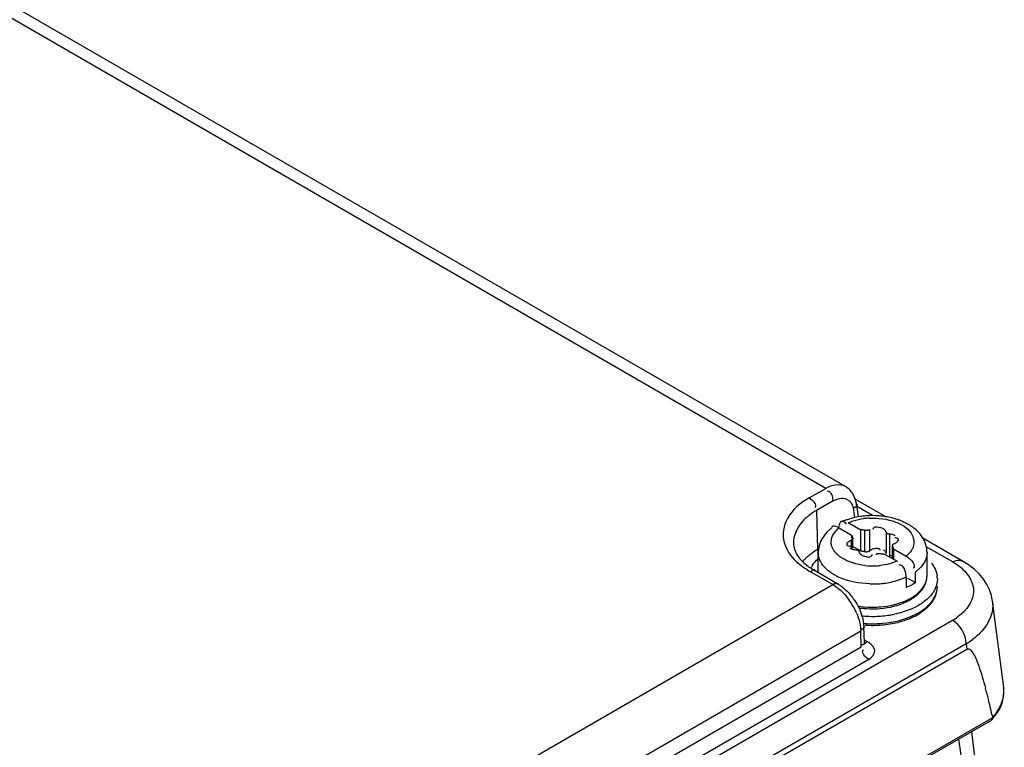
# Model space of a CAD drawing. Header units: inches. Extents: x 0 to 117, y 0 to 83.
# Tile 60 of 74: x 107.8 to 109.29, y 23.66 to 24.77. Entities that reach past the tile are written whole.
import ezdxf

# ---------------------------------------------------------------- set-up
doc = ezdxf.new("R2010")
doc.units = ezdxf.units.IN
doc.header["$LTSCALE"] = 6.431102
doc.header["$MEASUREMENT"] = 0
doc.layers.get('0').update_dxf_attribs({"linetype": 'CONTINUOUS'})

msp = doc.modelspace()

# ---------------------------------------------------------------- linework, layer by layer
at = {"color": 7, "linetype": 'CONTINUOUS'}
for p, q in [((109.0221, 24.0553), (99.9556, 29.2897)), ((109.0518, 24.058), (99.9851, 29.2926)), ((108.997, 24.0408), (109.0221, 24.0553)), ((109.0253, 24.0508), (109.0244, 24.0506)), ((109.0332, 24.0363), (109.0081, 24.0218)), ((109.1131, 24.0122), (109.0667, 24.039)), ((109.0081, 24.0218), (109.0094, 23.9624)), ((109.0635, 24.0264), (109.0643, 24.0224)), ((109.0643, 24.0224), (109.0659, 24.0107)), ((109.0931, 24.0138), (109.0676, 24.0285)), ((109.0688, 24.0306), (109.0713, 24.0118)), ((109.0508, 24.0038), (109.0521, 24.0023)), ((109.0562, 24.0032), (109.0753, 23.9922)), ((109.0397, 23.9964), (109.0373, 23.9972)), ((109.0423, 23.9952), (109.0397, 23.9964)), ((109.0421, 23.9953), (109.0423, 23.9981)), ((109.0423, 23.9981), (109.0428, 24.0005)), ((109.0423, 23.9952), (109.0613, 23.9842)), ((109.0521, 24.0023), (109.0533, 24.0007)), ((109.0753, 23.9601), (109.0753, 23.9922)), ((109.0811, 23.9915), (109.0811, 23.9593)), ((109.0885, 23.9926), (109.0885, 23.9605)), ((109.1137, 23.9887), (109.1137, 23.9566)), ((109.0607, 23.9766), (109.0607, 23.9643)), ((109.0613, 23.9842), (109.0613, 23.9794)), ((109.0632, 23.9643), (109.0632, 23.9794)), ((109.119, 23.9856), (109.119, 23.9534)), ((109.1286, 23.9801), (109.127, 23.9802)), ((109.1293, 23.973), (109.1311, 23.9745)), ((109.1311, 23.9745), (109.1323, 23.976)), ((109.2299, 23.9448), (109.1696, 23.9796)), ((109.0579, 23.9675), (109.0594, 23.9674)), ((109.0632, 23.967), (109.0753, 23.9601)), ((109.0884, 23.9605), (109.0905, 23.9618)), ((109.0905, 23.9618), (109.0924, 23.9627)), ((109.1041, 23.9621), (109.1044, 23.9612)), ((109.1233, 23.9484), (109.1233, 23.9682)), ((109.1251, 23.9634), (109.1442, 23.9524)), ((109.1251, 23.9634), (109.1251, 23.9473)), ((109.2151, 23.9434), (109.1748, 23.9666)), ((109.0106, 23.9271), (109.0106, 23.9577)), ((109.0768, 23.9539), (109.079, 23.9529)), ((109.079, 23.9529), (109.0814, 23.9521)), ((109.1112, 23.9554), (109.1303, 23.9444)), ((109.1303, 23.9444), (109.1233, 23.9419)), ((109.1759, 23.9224), (109.1759, 23.9577)), ((109.0327, 23.909), (108.997, 23.9296)), ((109.0406, 23.9098), (109.0048, 23.9304)), ((109.1343, 23.9388), (109.1331, 23.9385)), ((109.1555, 23.9344), (109.1547, 23.9335)), ((109.1443, 23.9202), (109.1443, 23.9041)), ((109.1464, 23.919), (109.1582, 23.9122)), ((109.1582, 23.9122), (109.1582, 23.9282)), ((106.6653, 22.5421), (109.0327, 23.909)), ((109.1592, 23.8936), (109.1641, 23.8978)), ((109.2924, 23.7527), (109.2756, 23.8837)), ((105.6107, 21.7741), (109.2146, 23.8548)), ((109.0747, 23.8443), (109.0753, 23.838)), ((109.0808, 23.8208), (109.0799, 23.8448)), ((109.0755, 23.8381), (106.7042, 22.469)), ((109.0759, 23.8142), (109.0755, 23.8381)), ((109.0806, 23.8248), (109.0873, 23.821)), ((105.6308, 21.7293), (109.2365, 23.811)), ((109.2354, 23.8191), (105.6316, 21.7384)), ((105.7027, 21.8667), (109.0759, 23.8142)), ((109.0841, 23.8217), (109.085, 23.823)), ((109.2354, 23.8191), (109.2365, 23.811)), ((109.0873, 23.7953), (105.7138, 21.8476)), ((109.2927, 23.7501), (109.2923, 23.7527)), ((105.5877, 21.578), (109.2757, 23.7072)), ((109.2742, 23.7034), (109.2782, 23.7079)), ((109.2746, 23.7117), (109.2757, 23.7072)), ((109.2732, 23.7026), (105.5861, 21.5738)), ((109.2733, 23.7031), (109.2743, 23.7039)), ((109.224, 23.6742), (109.2272, 23.6495)), ((109.2434, 23.6854), (109.2493, 23.6389))]:
    msp.add_line(p, q, dxfattribs=at)
for points in [[(109.0811, 23.9915), (109.0805, 23.9916), (109.0799, 23.9918), (109.0792, 23.9919), (109.0786, 23.992), (109.0779, 23.9921), (109.0773, 23.9921), (109.0766, 23.9922), (109.0759, 23.9922), (109.0753, 23.9922)], [(109.0885, 23.9926), (109.0879, 23.9922), (109.0872, 23.9918), (109.0864, 23.9916), (109.0856, 23.9913), (109.0848, 23.9912), (109.0839, 23.9911), (109.083, 23.9912), (109.0821, 23.9913), (109.0811, 23.9915)], [(109.1137, 23.9887), (109.1135, 23.9893), (109.1133, 23.9899), (109.113, 23.9905), (109.1126, 23.9911), (109.1122, 23.9917), (109.1116, 23.9922), (109.1111, 23.9927), (109.1104, 23.9932), (109.1096, 23.9937)], [(109.119, 23.9856), (109.1181, 23.9857), (109.1173, 23.9858), (109.1165, 23.9861), (109.1158, 23.9864), (109.1151, 23.9867), (109.1146, 23.9871), (109.1142, 23.9876), (109.1139, 23.9881), (109.1137, 23.9887)], [(109.0632, 23.9794), (109.0632, 23.9793), (109.0631, 23.9788), (109.0629, 23.9783), (109.0626, 23.9778), (109.0621, 23.9774), (109.0614, 23.9769), (109.0607, 23.9766)], [(109.0613, 23.9842), (109.0614, 23.9838), (109.0614, 23.9834), (109.0615, 23.983), (109.0616, 23.9826), (109.0617, 23.9823), (109.0619, 23.9819), (109.0621, 23.9815), (109.0624, 23.9812), (109.0627, 23.9808)], [(109.0627, 23.9808), (109.063, 23.9803), (109.0632, 23.9798), (109.0632, 23.9794)], [(109.1277, 23.9833), (109.1269, 23.9837), (109.126, 23.9841), (109.1251, 23.9844), (109.1242, 23.9847), (109.1232, 23.985), (109.1222, 23.9852), (109.1212, 23.9854), (109.1201, 23.9855), (109.119, 23.9856)], [(109.0588, 23.9643), (109.0596, 23.9639), (109.0604, 23.9635), (109.0613, 23.9632), (109.0623, 23.9629), (109.0632, 23.9626)], [(109.0633, 23.9626), (109.0643, 23.9624), (109.0653, 23.9622), (109.0664, 23.9621), (109.0675, 23.962)], [(109.0675, 23.962), (109.0684, 23.9619), (109.0692, 23.9618), (109.07, 23.9615), (109.0707, 23.9612), (109.0714, 23.9609), (109.0719, 23.9605), (109.0723, 23.96), (109.0726, 23.9595), (109.0728, 23.9589)], [(109.0728, 23.9589), (109.0729, 23.9583), (109.0732, 23.9577), (109.0735, 23.9571), (109.0738, 23.9565), (109.0743, 23.9559), (109.0748, 23.9554), (109.0754, 23.9549), (109.0761, 23.9544), (109.0768, 23.9539)], [(109.0753, 23.9601), (109.0759, 23.9601), (109.0766, 23.96), (109.0773, 23.96), (109.0779, 23.9599), (109.0786, 23.9598)], [(109.0786, 23.9598), (109.0792, 23.9597), (109.0799, 23.9596), (109.0805, 23.9595), (109.0811, 23.9593)], [(109.0811, 23.9593), (109.082, 23.9591), (109.0829, 23.959), (109.0837, 23.959), (109.0846, 23.959), (109.0855, 23.9592), (109.0863, 23.9594), (109.0871, 23.9597), (109.0878, 23.96), (109.0884, 23.9605)], [(109.1096, 23.9615), (109.1104, 23.9611), (109.1111, 23.9606), (109.1116, 23.9601), (109.1122, 23.9595), (109.1126, 23.959), (109.113, 23.9584), (109.1133, 23.9578), (109.1135, 23.9572), (109.1137, 23.9565)], [(109.1233, 23.9682), (109.1233, 23.9683), (109.1234, 23.9688), (109.1236, 23.9693), (109.1239, 23.9698), (109.1244, 23.9702), (109.125, 23.9707), (109.1258, 23.971)], [(109.1238, 23.9668), (109.1235, 23.9673), (109.1233, 23.9678), (109.1233, 23.9682)], [(109.1251, 23.9634), (109.1251, 23.9638), (109.1251, 23.9642), (109.125, 23.9646), (109.1249, 23.965), (109.1247, 23.9653), (109.1245, 23.9657), (109.1243, 23.9661), (109.1241, 23.9664), (109.1238, 23.9668)], [(109.0979, 23.955), (109.0986, 23.9554), (109.0993, 23.9558), (109.1, 23.956), (109.1008, 23.9563), (109.1017, 23.9564), (109.1026, 23.9565), (109.1035, 23.9564), (109.1044, 23.9563), (109.1054, 23.9561)], [(109.1054, 23.9561), (109.106, 23.956), (109.1066, 23.9558), (109.1073, 23.9557), (109.1079, 23.9556), (109.1086, 23.9555), (109.1092, 23.9555), (109.1099, 23.9554), (109.1105, 23.9554), (109.1112, 23.9554)], [(109.119, 23.9534), (109.1201, 23.9534), (109.1212, 23.9532), (109.1222, 23.9531), (109.1232, 23.9529), (109.1233, 23.9528)], [(109.2616, 23.9174), (109.2552, 23.9251), (109.2476, 23.9323), (109.2389, 23.9391), (109.2299, 23.9448)], [(109.2756, 23.8834), (109.2739, 23.8923), (109.271, 23.9009), (109.2669, 23.9093), (109.2616, 23.9174)], [(109.0813, 23.8188), (109.0813, 23.8188), (109.0812, 23.819), (109.081, 23.8195), (109.0809, 23.8201), (109.0808, 23.8208)], [(109.287, 23.7214), (109.2899, 23.7285), (109.2918, 23.7357), (109.2928, 23.7429), (109.2927, 23.7501)], [(109.2782, 23.7079), (109.2831, 23.7146), (109.287, 23.7214)]]:
    msp.add_lwpolyline(points, dxfattribs=at)
for centre, radius, start, end in [((109.0362, 24.0312), 0.0311, 53.6427, 59.5869), ((109.085, 23.9185), 0.0942, 110.2112, 113.9084), ((109.0873, 23.9123), 0.1007, 108.771, 110.2368), ((109.0891, 23.9068), 0.1065, 105.3981, 108.7541), ((109.0906, 23.9015), 0.112, 103.7037, 105.4133), ((109.0919, 23.8962), 0.1175, 98.9317, 103.6831), ((109.0929, 23.8899), 0.1239, 94.3759, 98.9305), ((109.093, 23.9043), 0.1058, 92.7505, 97.296), ((109.0932, 23.8861), 0.1277, 85.506, 94.3864), ((109.096, 23.9019), 0.1116, 74.3881, 76.1314), ((109.0976, 23.9074), 0.1059, 71.029, 74.4033), ((109.1001, 23.9147), 0.0982, 68.0764, 71.0256), ((109.1026, 23.921), 0.0914, 65.2874, 68.0737), ((109.1051, 23.9265), 0.0853, 62.3785, 65.2879), ((109.0664, 23.9482), 0.0589, 131.3648, 136.8106), ((109.0707, 23.9433), 0.0654, 126.6764, 131.3701), ((109.108, 23.9319), 0.0792, 58.8161, 62.3851), ((109.1318, 23.9568), 0.0443, 18.4628, 27.5183), ((109.0606, 23.8735), 0.1026, 119.9362, 125.4439), ((109.0514, 23.9577), 0.0408, 173.6382, 179.9985), ((109.1019, 23.9409), 0.0238, 107.9642, 113.5326), ((109.1339, 23.9575), 0.042, 9.2526, 18.4531), ((109.1351, 23.9577), 0.0408, 0.0081, 9.2358), ((109.0371, 23.9014), 0.066, 137.0223, 139.8029), ((109.0381, 23.9577), 0.0275, 179.9845, 185.925), ((109.0734, 23.9918), 0.0502, 232.1957, 236.6163), ((109.0541, 24.0292), 0.1147, 234.3886, 238.1993), ((109.0587, 24.0365), 0.1234, 238.175, 240.0075), ((109.0513, 24.0124), 0.0942, 233.3949, 235.9258), ((109.0572, 24.0212), 0.1047, 235.952, 240.0414), ((109.0379, 23.9135), 0.0439, 145.6973, 152.2806), ((109.0932, 24.0457), 0.1083, 263.8306, 272.7924), ((109.0934, 24.0433), 0.1058, 272.7505, 277.296), ((109.1229, 23.9764), 0.0597, 306.2582, 311.0335), ((109.1263, 23.9725), 0.0545, 311.0673, 313.6232), ((109.096, 24.0341), 0.1238, 280.3129, 285.8332), ((109.1438, 23.9225), 0.0321, 348.2646, 354.1173), ((109.1475, 23.9225), 0.0284, 347.5533, 353.5486), ((109.1447, 23.9224), 0.0312, 354.123, 359.9911), ((109.1484, 23.9224), 0.0275, 353.5543, 359.9539), ((109.1587, 23.9176), 0.0329, 0.0106, 8.4932), ((109.0932, 24.0532), 0.1432, 268.2202, 272.1883), ((109.0933, 24.0514), 0.1414, 272.178, 276.1753), ((109.0941, 24.044), 0.134, 276.1642, 280.3219), ((109.1292, 23.9342), 0.0504, 313.7814, 316.8162), ((109.1585, 23.9063), 0.0332, 352.3344, 359.9482), ((108.9742, 23.8256), 0.1027, 22.4503, 39.3891), ((108.9911, 23.8356), 0.0897, 33.8398, 39.559), ((109.1084, 23.9643), 0.0872, 294.2285, 298.3196), ((109.1123, 23.9568), 0.0787, 298.3545, 300.3982), ((109.0929, 24.0063), 0.1341, 261.0771, 266.1465), ((109.0929, 24.0133), 0.1387, 261.748, 266.1239), ((109.0932, 24.0169), 0.1422, 266.1109, 274.7483), ((109.0932, 24.01), 0.1379, 266.1284, 274.9976), ((109.1092, 23.9716), 0.1084, 292.1374, 297.314), ((109.1236, 23.9309), 0.0774, 304.7556, 308.4985), ((109.0931, 24.028), 0.1672, 264.4638, 267.3354), ((109.0932, 24.0306), 0.1699, 267.3406, 275.0193), ((109.0939, 24.0235), 0.1628, 275.0093, 278.9425), ((109.0951, 24.0153), 0.1545, 278.957, 281.7084), ((109.1073, 23.9594), 0.1103, 293.3395, 294.968), ((109.1114, 23.9508), 0.1008, 294.9204, 299.6851), ((109.118, 23.9391), 0.0873, 299.6836, 304.727), ((109.1672, 23.9371), 0.095, 299.9335, 305.5332), ((109.0931, 24.0171), 0.1677, 265.2735, 267.4784), ((109.0932, 24.0119), 0.1649, 266.0465, 274.8889), ((109.0932, 24.0193), 0.1698, 267.4844, 275.1407), ((109.1718, 23.9241), 0.1228, 301.2355, 306.6992), ((108.388, 23.5174), 0.9076, 13.8608, 14.9308), ((109.2459, 23.7467), 0.0469, 3.1714, 7.2971), ((107.9916, 23.4198), 1.3158, 12.8175, 13.8551)]:
    msp.add_arc(centre, radius, start, end, dxfattribs=at)
for points in [[(109.0518, 24.058), (109.0432, 24.063), (109.0307, 24.0602), (109.0221, 24.0553)], [(109.0674, 24.0371), (109.0653, 24.0445), (109.0608, 24.0517), (109.0546, 24.0562)], [(108.997, 24.0408), (109.0019, 24.0379), (109.0093, 24.0299), (109.0052, 24.0259)], [(109.0332, 24.0363), (109.0392, 24.0398), (109.0474, 24.0418), (109.0537, 24.039)], [(109.0537, 24.039), (109.0585, 24.0369), (109.0621, 24.0315), (109.0635, 24.0264)], [(109.0081, 24.0218), (108.9999, 24.0171), (108.9922, 24.0113), (108.986, 24.0042)], [(108.986, 24.0042), (108.9782, 23.9954), (108.9725, 23.9832), (108.9729, 23.9714)], [(109.0638, 24.0059), (109.0689, 24.0075), (109.0742, 24.0086), (109.0796, 24.0093)], [(109.088, 24.01), (109.1015, 24.0107), (109.1154, 24.0089), (109.1281, 24.0041)], [(109.1228, 24.0103), (109.1164, 24.0118), (109.1098, 24.0129), (109.1032, 24.0134)], [(109.0235, 23.9885), (109.0168, 23.9814), (109.0119, 23.9719), (109.0108, 23.9622)], [(109.0305, 23.9768), (109.0312, 23.982), (109.034, 23.987), (109.0376, 23.9908)], [(109.1096, 23.9937), (109.105, 23.9963), (109.0933, 23.9981), (109.0937, 23.9928)], [(109.1622, 23.9893), (109.1583, 23.9933), (109.1538, 23.9968), (109.149, 23.9997)], [(109.171, 23.9773), (109.1687, 23.9817), (109.1657, 23.9858), (109.1622, 23.9893)], [(108.9888, 23.9464), (108.9925, 23.9503), (108.9967, 23.9539), (109.0011, 23.9571)], [(109.0016, 23.9383), (109.0041, 23.942), (109.0071, 23.9453), (109.0104, 23.9483)], [(109.0178, 23.9382), (109.0153, 23.9414), (109.0132, 23.9452), (109.0119, 23.9492)], [(109.0816, 23.9381), (109.0691, 23.9394), (109.0563, 23.9429), (109.0458, 23.9499)], [(109.1492, 23.9488), (109.1531, 23.9453), (109.1585, 23.9387), (109.1555, 23.9344)], [(109.1759, 23.9577), (109.1759, 23.9486), (109.1706, 23.9393), (109.1639, 23.933)], [(109.2151, 23.9434), (109.2194, 23.9458), (109.2256, 23.9473), (109.2299, 23.9448)], [(109.2151, 23.9434), (109.2224, 23.9391), (109.2294, 23.9339), (109.2349, 23.9276)], [(109.0281, 23.9283), (109.0243, 23.9311), (109.0208, 23.9344), (109.0178, 23.9382)], [(109.1233, 23.9419), (109.118, 23.9402), (109.1124, 23.939), (109.1069, 23.9383)], [(109.1825, 23.9415), (109.1869, 23.936), (109.1903, 23.9293), (109.1913, 23.9224)], [(109.0888, 23.9101), (109.073, 23.9106), (109.0569, 23.9136), (109.0425, 23.92)], [(109.1443, 23.9202), (109.1396, 23.9181), (109.1347, 23.9163), (109.1298, 23.9149)], [(109.166, 23.8997), (109.1703, 23.9043), (109.1739, 23.9101), (109.1753, 23.9164)], [(109.1699, 23.9034), (109.1724, 23.9072), (109.1743, 23.9115), (109.1752, 23.9159)], [(109.1917, 23.9176), (109.1917, 23.9126), (109.1905, 23.9075), (109.1884, 23.903)], [(109.2349, 23.9276), (109.241, 23.9207), (109.2457, 23.9117), (109.2465, 23.9025)], [(109.0327, 23.909), (109.0407, 23.9044), (109.0477, 23.8979), (109.0535, 23.8908)], [(109.0477, 23.905), (109.0523, 23.9014), (109.0565, 23.8972), (109.0602, 23.8927)], [(109.1582, 23.9122), (109.1539, 23.909), (109.1491, 23.906), (109.1439, 23.9047)], [(109.1789, 23.8768), (109.1862, 23.8846), (109.1917, 23.8956), (109.1917, 23.9063)], [(109.1801, 23.8796), (109.1858, 23.8857), (109.1903, 23.8937), (109.1914, 23.9019)], [(109.0656, 23.8855), (109.0705, 23.8782), (109.0745, 23.87), (109.077, 23.8615)], [(109.105, 23.8751), (109.1184, 23.8762), (109.1319, 23.8792), (109.1441, 23.8848)], [(109.1741, 23.8851), (109.1694, 23.8813), (109.1643, 23.878), (109.1589, 23.8752)], [(109.1855, 23.8977), (109.1824, 23.893), (109.1784, 23.8887), (109.1741, 23.8851)], [(109.1052, 23.8727), (109.1186, 23.8738), (109.1321, 23.877), (109.1443, 23.8827)], [(109.15, 23.8711), (109.1424, 23.868), (109.1345, 23.8657), (109.1265, 23.8641)], [(109.1579, 23.8635), (109.1661, 23.8676), (109.1739, 23.8729), (109.1801, 23.8796)], [(109.069, 23.8648), (109.0718, 23.8583), (109.0738, 23.8513), (109.0747, 23.8443)], [(109.077, 23.8615), (109.0786, 23.8561), (109.0797, 23.8504), (109.0799, 23.8448)], [(109.1085, 23.8502), (109.1255, 23.8517), (109.1427, 23.8558), (109.1579, 23.8635)], [(109.1318, 23.8516), (109.1383, 23.8533), (109.1448, 23.8554), (109.151, 23.8581)], [(109.2354, 23.8191), (109.2352, 23.8329), (109.2265, 23.8479), (109.2146, 23.8548)], [(109.1073, 23.8476), (109.1155, 23.8483), (109.1237, 23.8496), (109.1318, 23.8516)], [(109.0873, 23.7953), (109.0825, 23.7981), (109.0751, 23.8062), (109.0792, 23.81)], [(109.282, 23.7155), (109.2889, 23.7251), (109.2934, 23.7375), (109.2927, 23.7493)]]:
    msp.add_open_spline(points, degree=3, dxfattribs=at)
for points, knots in [([(109.032, 24.0433), (109.0314, 24.0452), (109.0303, 24.0486), (109.0268, 24.0509), (109.0253, 24.0508)], [0, 0, 0, 0, 0.566662, 1, 1, 1, 1]), ([(108.997, 24.0408), (108.9838, 24.0332), (108.9608, 24.0152), (108.9555, 23.9848), (108.9588, 23.9729)], [0, 0, 0, 0, 0.552792, 1, 1, 1, 1]), ([(109.0332, 24.0363), (109.0332, 24.0374), (109.0329, 24.0398), (109.0324, 24.0421), (109.032, 24.0433)], [0, 0, 0, 0, 0.464266, 1, 1, 1, 1]), ([(109.0688, 24.0306), (109.0686, 24.0317), (109.0682, 24.0339), (109.0677, 24.0361), (109.0674, 24.0371)], [0, 0, 0, 0, 0.503476, 1, 1, 1, 1]), ([(109.0696, 24.0308), (109.0699, 24.0298), (109.0688, 24.0264), (109.0655, 24.026), (109.0636, 24.0257)], [0, 0, 0, 0, 0.358139, 1, 1, 1, 1]), ([(109.0428, 24.0005), (109.0431, 24.0013), (109.0436, 24.0027), (109.0443, 24.004), (109.0448, 24.0045)], [0, 0, 0, 0, 0.533196, 1, 1, 1, 1]), ([(109.0448, 24.0045), (109.045, 24.0047), (109.0455, 24.0052), (109.0461, 24.0055), (109.0463, 24.0056)], [0, 0, 0, 0, 0.516596, 1, 1, 1, 1]), ([(109.0463, 24.0056), (109.047, 24.0058), (109.0488, 24.0056), (109.0501, 24.0045), (109.0508, 24.0038)], [0, 0, 0, 0, 0.407964, 1, 1, 1, 1]), ([(109.0562, 24.0032), (109.0574, 24.0037), (109.0599, 24.0047), (109.0625, 24.0055), (109.0638, 24.0059)], [0, 0, 0, 0, 0.492626, 1, 1, 1, 1]), ([(109.1281, 24.0041), (109.1371, 24.0007), (109.1533, 23.9922), (109.1573, 23.9727), (109.1547, 23.9659)], [0, 0, 0, 0, 0.57117, 1, 1, 1, 1]), ([(109.0328, 23.9976), (109.0325, 23.9975), (109.0318, 23.9973), (109.0312, 23.9969), (109.031, 23.9967)], [0, 0, 0, 0, 0.517603, 1, 1, 1, 1]), ([(109.0373, 23.9972), (109.0365, 23.9975), (109.0351, 23.9977), (109.0335, 23.9977), (109.0328, 23.9976)], [0, 0, 0, 0, 0.533689, 1, 1, 1, 1]), ([(109.0376, 23.9908), (109.0383, 23.9916), (109.0398, 23.9931), (109.0414, 23.9945), (109.0423, 23.9952)], [0, 0, 0, 0, 0.490603, 1, 1, 1, 1]), ([(109.0313, 23.9671), (109.0308, 23.9687), (109.0301, 23.9719), (109.0302, 23.9752), (109.0305, 23.9768)], [0, 0, 0, 0, 0.503272, 1, 1, 1, 1]), ([(109.0572, 23.9746), (109.0566, 23.9742), (109.0555, 23.9733), (109.0545, 23.9722), (109.0542, 23.9716)], [0, 0, 0, 0, 0.537532, 1, 1, 1, 1]), ([(109.0607, 23.9766), (109.0601, 23.9763), (109.0589, 23.9757), (109.0577, 23.975), (109.0572, 23.9746)], [0, 0, 0, 0, 0.490994, 1, 1, 1, 1]), ([(109.1327, 23.9777), (109.1326, 23.9783), (109.1313, 23.9796), (109.1296, 23.9799), (109.1286, 23.9801)], [0, 0, 0, 0, 0.365197, 1, 1, 1, 1]), ([(109.1323, 23.976), (109.1324, 23.9763), (109.1326, 23.9768), (109.1327, 23.9774), (109.1327, 23.9777)], [0, 0, 0, 0, 0.531755, 1, 1, 1, 1]), ([(108.9588, 23.9729), (108.9618, 23.962), (108.9715, 23.9483), (108.9837, 23.9385), (108.9872, 23.9359)], [0, 0, 0, 0, 0.720115, 1, 1, 1, 1]), ([(108.9729, 23.9714), (108.973, 23.9686), (108.9755, 23.9546), (108.9862, 23.9434), (108.9951, 23.9368)], [0, 0, 0, 0, 0.202139, 1, 1, 1, 1]), ([(109.0094, 23.9624), (109.0095, 23.9615), (109.0097, 23.9595), (109.01, 23.9576), (109.0103, 23.9566)], [0, 0, 0, 0, 0.464067, 1, 1, 1, 1]), ([(109.0366, 23.9579), (109.0354, 23.9593), (109.0334, 23.9622), (109.0319, 23.9654), (109.0313, 23.9671)], [0, 0, 0, 0, 0.51655, 1, 1, 1, 1]), ([(109.0542, 23.9716), (109.0541, 23.9713), (109.0538, 23.9708), (109.0538, 23.9702), (109.0538, 23.9699)], [0, 0, 0, 0, 0.531755, 1, 1, 1, 1]), ([(109.0538, 23.9699), (109.0539, 23.9693), (109.0552, 23.968), (109.0569, 23.9677), (109.0579, 23.9675)], [0, 0, 0, 0, 0.365198, 1, 1, 1, 1]), ([(109.0945, 23.9635), (109.0964, 23.9641), (109.0997, 23.9651), (109.1035, 23.9634), (109.1041, 23.9621)], [0, 0, 0, 0, 0.56594, 1, 1, 1, 1]), ([(109.1258, 23.971), (109.1264, 23.9713), (109.1276, 23.9719), (109.1287, 23.9726), (109.1293, 23.973)], [0, 0, 0, 0, 0.490994, 1, 1, 1, 1]), ([(109.1547, 23.9659), (109.1541, 23.9643), (109.1524, 23.961), (109.1502, 23.9582), (109.1489, 23.9568)], [0, 0, 0, 0, 0.482887, 1, 1, 1, 1]), ([(109.0119, 23.9492), (109.0116, 23.9501), (109.0111, 23.952), (109.0108, 23.9539), (109.0107, 23.9549)], [0, 0, 0, 0, 0.503539, 1, 1, 1, 1]), ([(109.0427, 23.9521), (109.0415, 23.953), (109.0394, 23.9548), (109.0375, 23.9568), (109.0366, 23.9579)], [0, 0, 0, 0, 0.513352, 1, 1, 1, 1]), ([(109.0814, 23.9521), (109.0839, 23.9513), (109.088, 23.9496), (109.0929, 23.9531), (109.0927, 23.9548)], [0, 0, 0, 0, 0.606018, 1, 1, 1, 1]), ([(109.1489, 23.9568), (109.1482, 23.956), (109.1467, 23.9545), (109.145, 23.9531), (109.1442, 23.9524)], [0, 0, 0, 0, 0.490603, 1, 1, 1, 1]), ([(109.1442, 23.9524), (109.145, 23.9519), (109.1467, 23.9508), (109.1483, 23.9495), (109.1492, 23.9488)], [0, 0, 0, 0, 0.464184, 1, 1, 1, 1]), ([(109.0053, 23.9312), (109.0046, 23.9317), (109.0015, 23.9314), (109.0001, 23.929), (108.9992, 23.9277)], [0, 0, 0, 0, 0.345159, 1, 1, 1, 1]), ([(109.1397, 23.9359), (109.1391, 23.9368), (109.1375, 23.9384), (109.1353, 23.9389), (109.1343, 23.9388)], [0, 0, 0, 0, 0.524003, 1, 1, 1, 1]), ([(109.1429, 23.9293), (109.1425, 23.9305), (109.1416, 23.9328), (109.1404, 23.935), (109.1397, 23.9359)], [0, 0, 0, 0, 0.520821, 1, 1, 1, 1]), ([(109.1443, 23.9202), (109.1443, 23.9216), (109.144, 23.9247), (109.1433, 23.9277), (109.1429, 23.9293)], [0, 0, 0, 0, 0.462602, 1, 1, 1, 1]), ([(109.0348, 23.924), (109.0336, 23.9246), (109.0314, 23.926), (109.0292, 23.9275), (109.0281, 23.9283)], [0, 0, 0, 0, 0.507556, 1, 1, 1, 1]), ([(109.0425, 23.92), (109.0412, 23.9206), (109.0386, 23.9219), (109.036, 23.9233), (109.0348, 23.924)], [0, 0, 0, 0, 0.507837, 1, 1, 1, 1]), ([(109.0327, 23.909), (109.0341, 23.9098), (109.0367, 23.9109), (109.04, 23.9112), (109.0411, 23.9106)], [0, 0, 0, 0, 0.5528, 1, 1, 1, 1]), ([(109.0406, 23.9098), (109.0418, 23.9091), (109.0442, 23.9075), (109.0465, 23.9059), (109.0477, 23.905)], [0, 0, 0, 0, 0.492655, 1, 1, 1, 1]), ([(109.1657, 23.8979), (109.1665, 23.8988), (109.168, 23.9006), (109.1693, 23.9024), (109.1699, 23.9034)], [0, 0, 0, 0, 0.50567, 1, 1, 1, 1]), ([(109.1884, 23.903), (109.188, 23.9021), (109.1871, 23.9003), (109.186, 23.8986), (109.1855, 23.8977)], [0, 0, 0, 0, 0.493997, 1, 1, 1, 1]), ([(109.2465, 23.9025), (109.2475, 23.8907), (109.2392, 23.8732), (109.2263, 23.8627), (109.2224, 23.8598)], [0, 0, 0, 0, 0.709613, 1, 1, 1, 1]), ([(109.1443, 23.8827), (109.1457, 23.8833), (109.1484, 23.8847), (109.1511, 23.8862), (109.1523, 23.887)], [0, 0, 0, 0, 0.506712, 1, 1, 1, 1]), ([(109.1522, 23.8889), (109.1534, 23.8896), (109.1558, 23.8911), (109.1581, 23.8928), (109.1592, 23.8936)], [0, 0, 0, 0, 0.508683, 1, 1, 1, 1]), ([(109.1523, 23.887), (109.1536, 23.8878), (109.156, 23.8894), (109.1583, 23.8911), (109.1594, 23.892)], [0, 0, 0, 0, 0.507161, 1, 1, 1, 1]), ([(109.1594, 23.892), (109.1605, 23.8929), (109.1627, 23.8948), (109.1647, 23.8969), (109.1657, 23.8979)], [0, 0, 0, 0, 0.507684, 1, 1, 1, 1]), ([(109.1718, 23.8703), (109.1731, 23.8713), (109.1756, 23.8734), (109.1778, 23.8757), (109.1789, 23.8768)], [0, 0, 0, 0, 0.507492, 1, 1, 1, 1]), ([(109.2756, 23.8834), (109.2776, 23.8677), (109.2672, 23.8439), (109.2503, 23.8295), (109.2451, 23.8256)], [0, 0, 0, 0, 0.709998, 1, 1, 1, 1]), ([(109.0808, 23.8448), (109.0809, 23.8439), (109.0792, 23.8413), (109.0764, 23.8412), (109.0747, 23.8411)], [0, 0, 0, 0, 0.341347, 1, 1, 1, 1]), ([(109.0817, 23.8208), (109.0818, 23.8199), (109.0801, 23.8173), (109.0773, 23.8174), (109.0756, 23.8173)], [0, 0, 0, 0, 0.340362, 1, 1, 1, 1]), ([(109.0809, 23.8191), (109.0814, 23.8193), (109.0826, 23.8201), (109.0836, 23.8211), (109.0841, 23.8217)], [0, 0, 0, 0, 0.409025, 1, 1, 1, 1]), ([(109.0873, 23.7953), (109.0919, 23.7979), (109.1012, 23.8081), (109.0919, 23.8183), (109.0873, 23.821)], [0, 0, 0, 0, 0.500047, 1, 1, 1, 1]), ([(109.2365, 23.811), (109.2408, 23.8136), (109.2497, 23.7991), (109.2563, 23.781), (109.2618, 23.7628), (109.2649, 23.7513)], [0, 0, 0, 0, 0.221877, 0.47154, 1, 1, 1, 1]), ([(109.2743, 23.7039), (109.2748, 23.7043), (109.2756, 23.7053), (109.2757, 23.7066), (109.2756, 23.7072)], [0, 0, 0, 0, 0.516221, 1, 1, 1, 1]), ([(109.2755, 23.7077), (109.2767, 23.7089), (109.279, 23.7115), (109.281, 23.7141), (109.282, 23.7155)], [0, 0, 0, 0, 0.507011, 1, 1, 1, 1])]:
    msp.add_open_spline(points, degree=3, knots=knots, dxfattribs=at)

doc.saveas('drawing.dxf')
